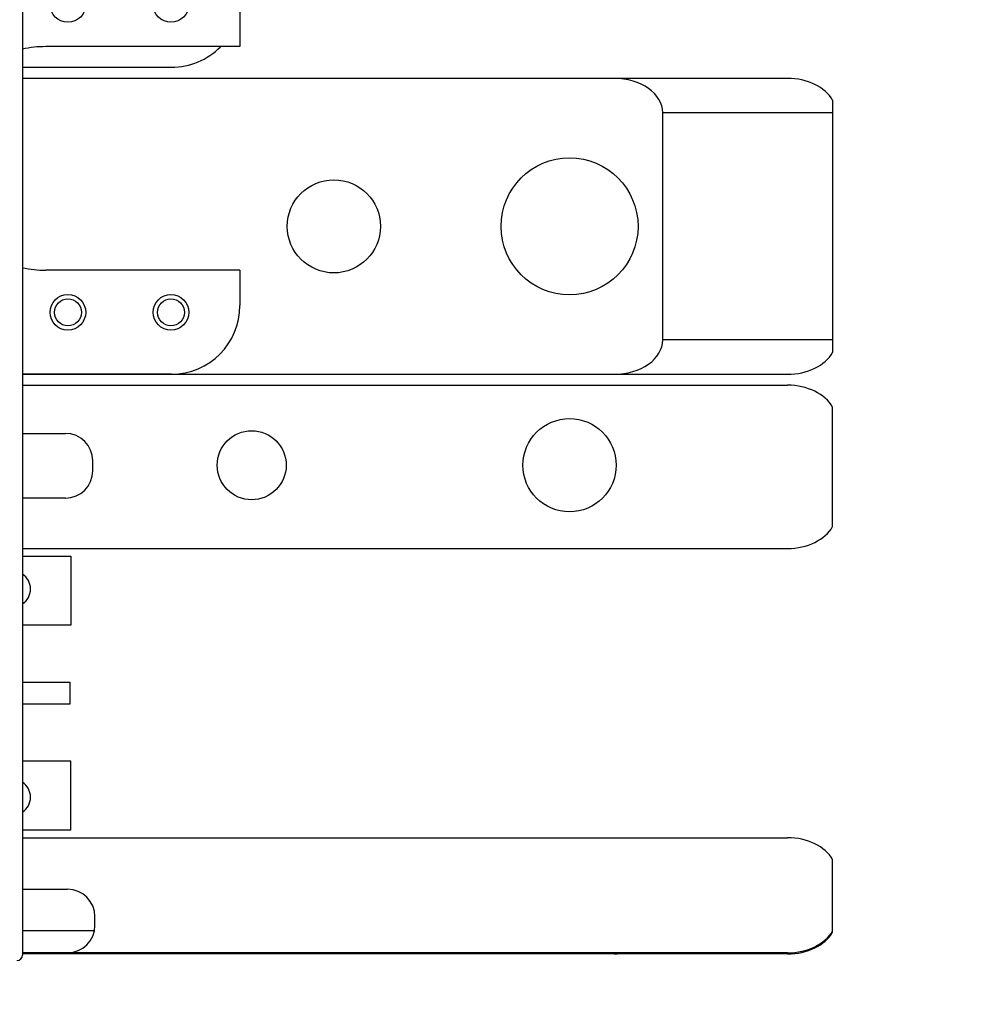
# Model space of a CAD drawing. Header units: inches. Extents: x 0.2 to 16.8, y 0.2 to 10.8.
# Tile 18 of 38: x 8.6 to 9.4, y 3.9 to 4.8. Entities that reach past the tile are written whole.
import ezdxf

# ---------------------------------------------------------------- set-up
doc = ezdxf.new("R2010")
doc.units = ezdxf.units.IN
doc.header["$LTSCALE"] = 0.935
doc.header["$MEASUREMENT"] = 0
doc.layers.get('0').update_dxf_attribs({"linetype": 'CONTINUOUS'})
doc.layers.add('DIMENSIONS', color=7, linetype='CONTINUOUS')
doc.styles.get("Standard").update_dxf_attribs({"font": 'txt', "width": 0.8})
doc.dimstyles.new('DIMSTYLE_2', dxfattribs={"dimtxt": 0.125, "dimasz": 0.18, "dimexe": 0.18, "dimexo": 0.0625, "dimgap": 0.09, "dimtad": 0, "dimtih": 1, "dimtoh": 1, "dimdec": 3, "dimzin": 4, "dimdsep": 46, "dimtxsty": 'STANDARD', "dimblk": '_FILLED', "dimblk1": '_FILLED', "dimblk2": '_FILLED', "dimcen": 0.09, "dimadec": 0, "dimazin": 0, "dimtp": 0.01, "dimtm": 0.01, "dimtfac": 1, "dimtdec": 3, "dimtofl": 0, "dimtmove": 0, "dimatfit": 3, "dimldrblk": '_FILLED', "dimfxl": 1, "dimtolj": 1, "dimtzin": 4, "dimarcsym": 0})

# ---------------------------------------------------------------- blocks, each defined once
blk = doc.blocks.new('_FILLED')
at = {"color": 0, "linetype": 'BYBLOCK'}
blk.add_solid([(0, 0), (-1, 0.1736), (-1, -0.1736)], dxfattribs=at)
blk = doc.blocks.new('*D26')
at = {"layer": 'DIMENSIONS', "color": 2, "linetype": 'CONTINUOUS'}
for p, q in [((8.16709, 8.1832), (10.43161, 8.1832)), ((10.30661, 8.1832), (10.30661, 5.7747)), ((10.30661, 3.1162), (10.30661, 5.5247)), ((8.16709, 3.1162), (10.43161, 3.1162))]:
    blk.add_line(p, q, dxfattribs=at)
at = {"layer": 'DIMENSIONS', "color": 2, "linetype": 'CONTINUOUS', "xscale": 0.18, "yscale": 0.18, "zscale": 0.18}
for p, rotation in [((10.30661, 8.1832), 90), ((10.30661, 3.1162), 270)]:
    blk.add_blockref('_FILLED', p, dxfattribs=dict(at, rotation=rotation))
at = {"layer": 'DIMENSIONS', "color": 2, "linetype": 'CONTINUOUS', "insert": (10.30661, 5.7122), "char_height": 0.125, "width": 1.325, "attachment_point": 2, "line_spacing_factor": 0.9}
blk.add_mtext('5.067{\\Ftxt.shx;\\W1.000000;\\H0.125000; }[128.7]', dxfattribs=at)

msp = doc.modelspace()

# ---------------------------------------------------------------- linework, layer by layer
at = {"color": 7, "linetype": 'CONTINUOUS'}
for p, q in [((8.56747, 7.4132), (8.56747, 3.9032)), ((8.76594, 4.76455), (8.76594, 4.7322)), ((8.76594, 4.7322), (8.58877, 4.7322)), ((8.56747, 4.71335), (8.70344, 4.71335)), ((9.26534, 4.7032), (8.56747, 4.7032)), ((9.30661, 4.68323), (9.30661, 4.45318)), ((9.15161, 4.4645), (9.15161, 4.6719)), ((8.76594, 4.5282), (8.58877, 4.5282)), ((8.76594, 4.5282), (8.76594, 4.49585)), ((8.70344, 4.43335), (8.56747, 4.43335)), ((8.56747, 4.4332), (9.26534, 4.4332)), ((8.56747, 4.4232), (9.26534, 4.4232)), ((9.30661, 4.29418), (9.30661, 4.40323)), ((8.56747, 4.3792), (8.60661, 4.3792)), ((8.63161, 4.3452), (8.63161, 4.3542)), ((8.60661, 4.3202), (8.56747, 4.3202)), ((8.56747, 4.2742), (9.26534, 4.2742)), ((8.56747, 4.2672), (8.61161, 4.2672)), ((8.61161, 4.2672), (8.61161, 4.2042)), ((8.61161, 4.2042), (8.56747, 4.2042)), ((8.56747, 4.1522), (8.61061, 4.1522)), ((8.61061, 4.1522), (8.61061, 4.1322)), ((8.61061, 4.1322), (8.56747, 4.1322)), ((8.61161, 4.0802), (8.56747, 4.0802)), ((8.61161, 4.0172), (8.61161, 4.0802)), ((8.61161, 4.0172), (8.56747, 4.0172)), ((8.56747, 4.0102), (9.26534, 4.0102)), ((9.30661, 3.92418), (9.30661, 3.99023)), ((8.56747, 3.9632), (8.60861, 3.9632)), ((8.63361, 3.9302), (8.63361, 3.9382)), ((8.6331, 3.9252), (8.56747, 3.9252)), ((9.26534, 3.9052), (8.56747, 3.9052)), ((9.26534, 3.9042), (8.56747, 3.9042))]:
    msp.add_line(p, q, dxfattribs=at)
at = {"color": 9, "linetype": 'CONTINUOUS'}
for p, q in [((9.30661, 4.6719), (9.15161, 4.6719)), ((9.30661, 4.4645), (9.15161, 4.4645))]:
    msp.add_line(p, q, dxfattribs=at)
at = {"color": 7, "linetype": 'CONTINUOUS'}
for centre, radius in [((8.60894, 4.7707), 0.01625), ((8.70294, 4.7707), 0.01625), ((9.06661, 4.5682), 0.0625), ((8.85161, 4.5682), 0.0425), ((8.60894, 4.4897), 0.01625), ((8.70294, 4.4897), 0.01625), ((9.06661, 4.3502), 0.0425), ((8.77661, 4.3502), 0.0315)]:
    msp.add_circle(centre, radius, dxfattribs=at)
at = {"color": 9, "linetype": 'CONTINUOUS'}
for centre in [(8.60894, 4.4897), (8.70294, 4.4897)]:
    msp.add_circle(centre, 0.01231, dxfattribs=at)
at = {"color": 7, "linetype": 'CONTINUOUS'}
for centre, radius, start, end in [((8.58877, 4.6302), 0.102, 90, 102.06768), ((8.70344, 4.77585), 0.0625, 270, 315.62836), ((8.58877, 4.6302), 0.102, 257.93232, 270), ((8.70344, 4.49585), 0.0625, 270, 360), ((8.60661, 4.3542), 0.025, 0, 90), ((8.60661, 4.3452), 0.025, 270, 360), ((8.55861, 4.2372), 0.01625, 303.0469, 56.9531), ((8.55861, 4.0472), 0.01625, 303.0469, 56.9531), ((8.60861, 3.9382), 0.025, 0, 90), ((8.60861, 3.9302), 0.025, 270, 360), ((8.56247, 3.9032), 0.005, 270, 360)]:
    msp.add_arc(centre, radius, start, end, dxfattribs=at)
for centre, major_axis, start_param, end_param in [((9.10734, 4.6719), (-0.04426, 0), 3.141593, 4.712389), ((9.26534, 4.6719), (0.04426, 0), 0.37028, 1.570796), ((9.10734, 4.4645), (-0.04426, 0), 1.570796, 3.141593), ((9.26534, 4.4645), (0.04426, 0), -1.570796, -0.37028), ((9.26534, 4.3919), (0.04426, 0), 0.37028, 1.570796), ((9.26534, 4.3055), (0.04426, 0), -1.570796, -0.37028), ((9.26534, 3.9789), (0.04426, 0), 0.37028, 1.570796), ((9.26534, 3.9365), (0.04426, 0), -1.570796, -0.37028), ((9.26534, 3.9355), (0.04426, 0), -1.570796, -0.37028), ((9.10734, 3.9355), (-0.04426, 0), 1.570796, 1.814666)]:
    msp.add_ellipse(centre, major_axis=major_axis, ratio=0.707107, start_param=start_param, end_param=end_param, dxfattribs=at)

# ---------------------------------------------------------------- dimensions: what is measured, and where the dimension line sits
at = {"layer": 'DIMENSIONS', "color": 2, "linetype": 'CONTINUOUS'}
dim = msp.add_linear_dim(base=(10.30661, 8.1832), p1=(8.16709, 3.1162), p2=(8.16709, 8.1832), angle=90, dimstyle='DIMSTYLE_2', dxfattribs=at)
dim.commit()
dim.dimension.update_dxf_attribs({"geometry": '*D26', "text_midpoint": (10.15661, 5.6497), "dimtype": 160})

doc.saveas('drawing.dxf')
